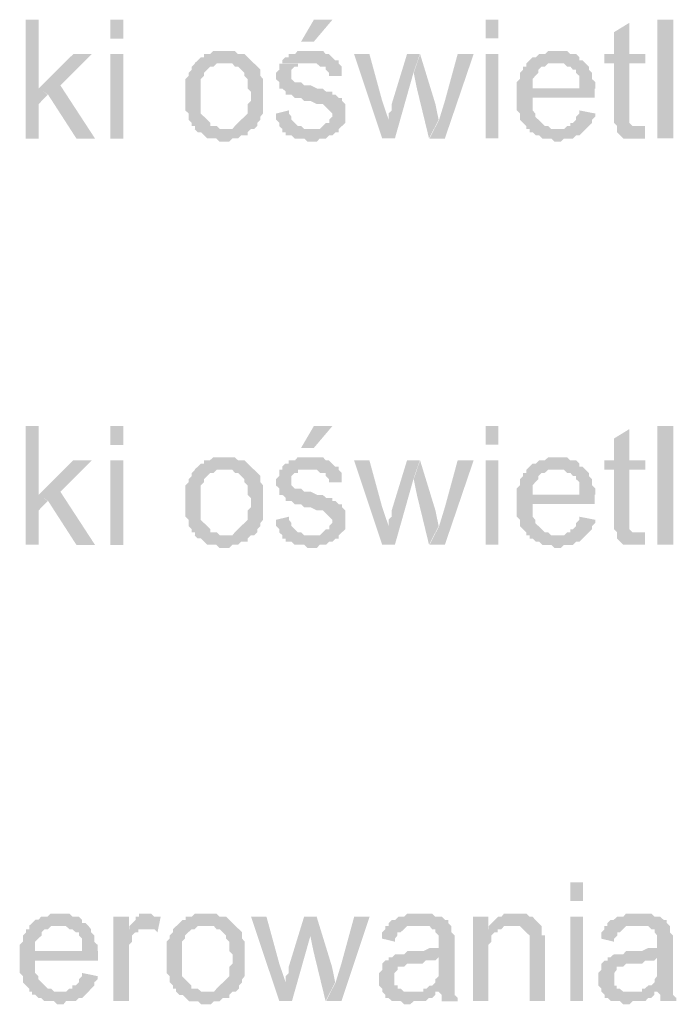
# Model space of a CAD drawing. Header units: millimetres. Extents: x -523 to 1404227, y -783705 to 1038705.
# Tile 225 of 256: x 416037 to 416926, y 247672 to 249005. Entities that reach past the tile are written whole.
import ezdxf

# ---------------------------------------------------------------- set-up
doc = ezdxf.new("R2010")
doc.units = ezdxf.units.MM
doc.linetypes.add('ACAD_ISO08W100', pattern=[36, 24, -3, 6, -3])
doc.layers.add('!!ELEKTRYKA', color=7, linetype='Continuous')

msp = doc.modelspace()

# ---------------------------------------------------------------- hatches: boundary and pattern name
at = {"layer": '!!ELEKTRYKA', "linetype": 'ACAD_ISO08W100'}
for points in [[(416062.29, 249005.14), (416044.93, 249005.14), (416044.93, 248844.23), (416062.29, 248844.23), (416062.29, 248890.78), (416074.45, 248903.54), (416062.29, 248911.97)], [(416861.81, 249000.86), (416841.09, 248988.17), (416841.09, 248958.55), (416828.13, 248958.55), (416828.13, 248945.85), (416841.09, 248945.85), (416841.09, 248878.15), (416841.09, 248878.15), (416841.09, 248869.69), (416841.09, 248865.46), (416845.41, 248861.22), (416874.77, 248861.22), (416870.45, 248861.22), (416866.13, 248861.22), (416866.13, 248861.22), (416861.81, 248865.46), (416861.81, 248865.46), (416861.81, 248869.69), (416861.81, 248878.15), (416861.81, 248945.85), (416883.4, 248945.85), (416883.4, 248958.55), (416861.81, 248958.55)], [(416134.24, 248958.48), (416109.06, 248958.48), (416062.18, 248911.94), (416075.2, 248903.43), (416113.41, 248844.21), (416138.59, 248844.21), (416091.7, 248916.19)], [(416315.81, 248962.82), (416315.81, 248962.82), (416307.15, 248962.82), (416302.81, 248962.82), (416298.48, 248962.82), (416294.14, 248958.57), (416290.67, 248958.57), (416286.34, 248958.57), (416286.34, 248954.33), (416282, 248954.33), (416277.67, 248950.16), (416277.67, 248950.16), (416273.33, 248945.92), (416315.81, 248945.92), (416315.81, 248945.92), (416320.15, 248945.92), (416324.48, 248945.92), (416327.95, 248941.67), (416332.29, 248941.67), (416336.62, 248937.42), (416336.62, 248937.42), (416340.96, 248933.17), (416340.96, 248928.92), (416345.29, 248924.76), (416345.29, 248920.51), (416345.29, 248916.26), (416345.29, 248912.02), (416349.63, 248907.77), (416349.63, 248903.52), (416349.63, 248903.52), (416349.63, 248895.11), (416345.29, 248890.86), (416345.29, 248886.61), (416345.29, 248882.37), (416345.29, 248878.12), (416340.96, 248873.96), (416340.96, 248873.96), (416336.62, 248869.71), (416336.62, 248869.71), (416332.29, 248865.46), (416327.95, 248861.21), (416327.95, 248861.21), (416324.48, 248856.96), (416320.15, 248856.96), (416315.81, 248856.96), (416273.33, 248856.96), (416277.67, 248852.72), (416282, 248852.72), (416286.34, 248848.55), (416286.34, 248848.55), (416290.67, 248844.31), (416294.14, 248844.31), (416298.48, 248844.31), (416302.81, 248844.31), (416307.15, 248840.06), (416315.81, 248840.06), (416315.81, 248840.06), (416320.15, 248840.06), (416324.48, 248844.31), (416327.95, 248844.31), (416332.29, 248844.31), (416336.62, 248848.55), (416340.96, 248848.55), (416345.29, 248848.55), (416345.29, 248852.72), (416349.63, 248856.96), (416353.96, 248856.96), (416358.3, 248861.21), (416358.3, 248865.46), (416362.63, 248869.71), (416362.63, 248869.71), (416362.63, 248873.96), (416366.1, 248878.12), (416366.1, 248878.12), (416366.1, 248882.37), (416366.1, 248886.61), (416366.1, 248895.11), (416366.1, 248899.36), (416366.1, 248903.52), (416366.1, 248907.77), (416366.1, 248912.02), (416366.1, 248916.26), (416366.1, 248920.51), (416366.1, 248924.76), (416362.63, 248928.92), (416362.63, 248933.17), (416362.63, 248937.42), (416358.3, 248941.67), (416353.96, 248945.92), (416353.96, 248945.92), (416349.63, 248950.16), (416345.29, 248954.33), (416345.29, 248954.33), (416340.96, 248958.57), (416336.62, 248958.57), (416332.29, 248958.57), (416327.95, 248962.82), (416324.48, 248962.82), (416320.15, 248962.82)], [(416425.81, 248962.78), (416425.81, 248962.78), (416417.14, 248962.78), (416412.81, 248962.78), (416409.35, 248958.53), (416409.35, 248958.53), (416405.02, 248958.53), (416400.68, 248958.53), (416400.68, 248954.37), (416396.35, 248954.37), (416392.02, 248950.13), (416392.02, 248945.89), (416430.14, 248945.89), (416430.14, 248945.89), (416434.47, 248945.89), (416438.8, 248945.89), (416443.13, 248941.64), (416447.46, 248941.64), (416450.93, 248941.64), (416450.93, 248937.4), (416455.26, 248933.15), (416455.26, 248928.91), (416472.58, 248928.91), (416472.58, 248933.15), (416472.58, 248937.4), (416472.58, 248941.64), (416468.25, 248945.89), (416468.25, 248950.13), (416468.25, 248950.13), (416463.92, 248950.13), (416459.59, 248954.37), (416455.26, 248958.53), (416450.93, 248958.53), (416450.93, 248958.53), (416447.46, 248962.78), (416443.13, 248962.78), (416438.8, 248962.78), (416434.47, 248962.78)], [(416510.09, 248958.56), (416489.32, 248958.56), (416527.41, 248844.29), (416536.06, 248869.66), (416527.41, 248895.11)], [(416578.33, 248958.61), (416561.02, 248958.61), (416540.25, 248890.85), (416540.25, 248886.61), (416540.25, 248882.37), (416535.93, 248878.13), (416535.93, 248873.97), (416535.93, 248869.73), (416535.93, 248869.73), (416527.27, 248844.29), (416544.58, 248844.29), (416569.68, 248933.17)], [(416578.71, 248958.49), (416570.05, 248933.14), (416574.38, 248911.95), (416590.82, 248844.2), (416603.8, 248869.64), (416599.47, 248890.75)], [(416651.13, 248958.47), (416629.51, 248958.47), (416612.21, 248894.98), (416604.42, 248869.55), (416591.45, 248844.2), (416612.21, 248844.2)], [(416764.9, 248962.77), (416760.58, 248962.77), (416756.26, 248962.77), (416751.94, 248962.77), (416747.62, 248958.53), (416744.16, 248958.53), (416739.84, 248958.53), (416735.52, 248954.3), (416731.2, 248954.3), (416726.88, 248950.06), (416722.56, 248945.83), (416764.9, 248945.83), (416764.9, 248945.83), (416769.22, 248945.83), (416773.55, 248945.83), (416777.87, 248941.6), (416782.19, 248941.6), (416785.64, 248937.36), (416789.97, 248937.36), (416789.97, 248933.13), (416789.97, 248933.13), (416794.29, 248928.89), (416794.29, 248924.66), (416794.29, 248920.42), (416794.29, 248911.95), (416731.2, 248911.95), (416815.89, 248911.95), (416815.89, 248916.19), (416815.89, 248920.42), (416811.57, 248924.66), (416811.57, 248928.89), (416811.57, 248933.13), (416807.25, 248937.36), (416807.25, 248941.6), (416802.93, 248945.83), (416802.93, 248945.83), (416798.61, 248950.06), (416794.29, 248950.06), (416794.29, 248954.3), (416789.97, 248958.53), (416785.64, 248958.53), (416782.19, 248958.53), (416777.87, 248962.77), (416773.55, 248962.77), (416769.22, 248962.77)], [(416273.92, 248945.88), (416273.92, 248945.88), (416269.58, 248941.63), (416269.58, 248937.38), (416265.25, 248933.13), (416265.25, 248928.88), (416260.91, 248924.63), (416260.91, 248920.47), (416260.91, 248916.22), (416260.91, 248911.97), (416260.91, 248907.73), (416260.91, 248903.48), (416260.91, 248903.48), (416260.91, 248895.07), (416260.91, 248890.82), (416260.91, 248886.57), (416260.91, 248882.32), (416265.25, 248878.07), (416265.25, 248873.91), (416265.25, 248869.66), (416269.58, 248865.41), (416269.58, 248861.17), (416273.92, 248861.17), (416273.92, 248856.92), (416315.54, 248856.92), (416312.07, 248856.92), (416307.73, 248856.92), (416303.4, 248861.17), (416299.06, 248861.17), (416294.73, 248861.17), (416294.73, 248865.41), (416290.39, 248869.66), (416290.39, 248869.66), (416286.06, 248873.91), (416286.06, 248873.91), (416281.72, 248878.07), (416281.72, 248882.32), (416281.72, 248886.57), (416281.72, 248890.82), (416281.72, 248895.07), (416281.72, 248903.48), (416281.72, 248903.48), (416281.72, 248907.73), (416281.72, 248911.97), (416281.72, 248916.22), (416281.72, 248920.47), (416281.72, 248924.63), (416286.06, 248928.88), (416286.06, 248933.13), (416290.39, 248937.38), (416290.39, 248937.38), (416294.73, 248941.63), (416299.06, 248941.63), (416303.4, 248945.88), (416307.73, 248945.88), (416312.07, 248945.88), (416315.54, 248945.88)], [(416392.4, 248945.8), (416388.07, 248945.8), (416388.07, 248941.56), (416388.07, 248937.4), (416383.74, 248933.16), (416383.74, 248928.91), (416383.74, 248924.67), (416388.07, 248920.42), (416388.07, 248916.18), (416388.07, 248911.93), (416392.4, 248911.93), (416396.74, 248907.69), (416396.74, 248903.53), (416401.07, 248903.53), (416401.07, 248903.53), (416404.53, 248903.53), (416408.86, 248899.28), (416413.2, 248899.28), (416417.53, 248899.28), (416421.86, 248895.04), (416426.19, 248895.04), (416430.52, 248895.04), (416439.18, 248890.79), (416442.65, 248890.79), (416446.98, 248890.79), (416451.31, 248886.55), (416451.31, 248886.55), (416455.64, 248882.3), (416455.64, 248882.3), (416459.98, 248878.06), (416459.98, 248873.9), (416455.64, 248869.66), (416455.64, 248865.41), (416451.31, 248865.41), (416446.98, 248861.17), (416446.98, 248861.17), (416442.65, 248856.92), (416439.18, 248856.92), (416430.52, 248856.92), (416392.4, 248856.92), (416392.4, 248852.68), (416396.74, 248852.68), (416396.74, 248848.43), (416401.07, 248848.43), (416404.53, 248848.43), (416408.86, 248844.19), (416413.2, 248844.19), (416417.53, 248844.19), (416421.86, 248844.19), (416426.19, 248840.03), (416430.52, 248840.03), (416434.85, 248840.03), (416439.18, 248840.03), (416442.65, 248844.19), (416446.98, 248844.19), (416451.31, 248844.19), (416455.64, 248848.43), (416459.98, 248848.43), (416464.31, 248852.68), (416468.64, 248852.68), (416468.64, 248856.92), (416472.97, 248861.17), (416472.97, 248861.17), (416477.3, 248865.41), (416477.3, 248869.66), (416477.3, 248873.9), (416477.3, 248878.06), (416477.3, 248878.06), (416477.3, 248882.3), (416477.3, 248886.55), (416477.3, 248890.79), (416472.97, 248895.04), (416472.97, 248899.28), (416468.64, 248899.28), (416464.31, 248903.53), (416459.98, 248903.53), (416459.98, 248907.69), (416455.64, 248907.69), (416451.31, 248907.69), (416446.98, 248911.93), (416442.65, 248911.93), (416439.18, 248911.93), (416430.52, 248916.18), (416430.52, 248916.18), (416426.19, 248916.18), (416421.86, 248916.18), (416417.53, 248920.42), (416413.2, 248920.42), (416413.2, 248920.42), (416408.86, 248920.42), (416404.53, 248924.67), (416404.53, 248928.91), (416404.53, 248933.16), (416404.53, 248933.16), (416404.53, 248937.4), (416408.86, 248941.56), (416413.2, 248941.56), (416413.2, 248945.8), (416417.53, 248945.8), (416426.19, 248945.8), (416430.52, 248945.8)], [(416722.41, 248945.84), (416722.41, 248945.84), (416722.41, 248941.61), (416718.09, 248941.61), (416718.09, 248937.37), (416713.77, 248933.14), (416713.77, 248928.9), (416713.77, 248924.75), (416709.45, 248920.52), (416709.45, 248916.28), (416709.45, 248912.05), (416709.45, 248907.81), (416709.45, 248899.34), (416709.45, 248895.11), (416709.45, 248890.87), (416709.45, 248886.64), (416709.45, 248882.4), (416713.77, 248878.17), (416713.77, 248873.93), (416713.77, 248869.7), (416718.09, 248865.46), (416718.09, 248865.46), (416722.41, 248861.23), (416722.41, 248856.99), (416764.76, 248856.99), (416764.76, 248856.99), (416760.44, 248856.99), (416756.12, 248856.99), (416751.8, 248861.23), (416747.47, 248861.23), (416743.15, 248865.46), (416738.83, 248869.7), (416738.83, 248869.7), (416738.83, 248869.7), (416734.51, 248873.93), (416734.51, 248878.17), (416731.05, 248882.4), (416731.05, 248886.64), (416731.05, 248890.87), (416731.05, 248899.34), (416814.89, 248899.34), (416814.89, 248899.34), (416814.89, 248903.58), (416814.89, 248907.81), (416814.89, 248912.05), (416731.05, 248912.05), (416731.05, 248912.05), (416731.05, 248920.52), (416731.05, 248924.75), (416734.51, 248928.9), (416734.51, 248928.9), (416738.83, 248933.14), (416738.83, 248937.37), (416743.15, 248941.61), (416747.47, 248941.61), (416751.8, 248945.84), (416756.12, 248945.84), (416760.44, 248945.84), (416764.76, 248945.84)], [(416401.07, 248882.3), (416383.74, 248878.06), (416383.74, 248878.06), (416383.74, 248873.9), (416383.74, 248869.66), (416388.07, 248865.41), (416388.07, 248861.17), (416392.4, 248856.92), (416430.52, 248856.92), (416430.52, 248856.92), (416426.19, 248856.92), (416421.86, 248856.92), (416417.53, 248861.17), (416413.2, 248861.17), (416408.86, 248865.41), (416408.86, 248865.41), (416404.53, 248869.66), (416404.53, 248873.9), (416401.07, 248878.06)], [(416794.29, 248882.31), (416794.29, 248878.08), (416789.97, 248873.84), (416789.97, 248869.61), (416785.64, 248865.37), (416782.19, 248865.37), (416782.19, 248861.14), (416777.87, 248861.14), (416773.55, 248856.9), (416769.22, 248856.9), (416764.9, 248856.9), (416722.56, 248856.9), (416726.88, 248856.9), (416726.88, 248852.67), (416731.2, 248852.67), (416735.52, 248848.43), (416739.84, 248848.43), (416744.16, 248844.2), (416747.62, 248844.2), (416751.94, 248844.2), (416756.26, 248844.2), (416760.58, 248839.96), (416764.9, 248839.96), (416769.22, 248839.96), (416773.55, 248844.2), (416777.87, 248844.2), (416782.19, 248844.2), (416785.64, 248844.2), (416789.97, 248848.43), (416794.29, 248848.43), (416798.61, 248852.67), (416798.61, 248852.67), (416802.93, 248856.9), (416807.25, 248861.14), (416807.25, 248861.14), (416811.57, 248865.37), (416811.57, 248869.61), (416815.89, 248873.84), (416815.89, 248878.08)], [(416883.38, 248861.17), (416879.06, 248861.17), (416874.74, 248861.17), (416845.39, 248861.17), (416845.39, 248856.85), (416845.39, 248856.85), (416845.39, 248852.62), (416849.7, 248848.39), (416854.02, 248844.16), (416858.34, 248844.16), (416858.34, 248844.16), (416866.97, 248844.16), (416870.43, 248844.16), (416870.43, 248844.16), (416874.74, 248844.16), (416879.06, 248844.16), (416883.38, 248844.16)], [(416062.29, 248454.77), (416044.93, 248454.77), (416044.93, 248293.94), (416062.29, 248293.94), (416062.29, 248340.49), (416074.45, 248353.17), (416062.29, 248361.68)], [(416861.81, 248450.51), (416841.09, 248437.81), (416841.09, 248408.19), (416828.13, 248408.19), (416828.13, 248395.5), (416841.09, 248395.5), (416841.09, 248327.8), (416841.09, 248327.8), (416841.09, 248319.33), (416841.09, 248315.1), (416845.41, 248310.87), (416874.77, 248310.87), (416870.45, 248310.87), (416866.13, 248310.87), (416866.13, 248310.87), (416861.81, 248315.1), (416861.81, 248315.1), (416861.81, 248319.33), (416861.81, 248327.8), (416861.81, 248395.5), (416883.4, 248395.5), (416883.4, 248408.19), (416861.81, 248408.19)], [(416134.24, 248408.17), (416109.06, 248408.17), (416062.18, 248361.54), (416075.2, 248353.12), (416113.41, 248293.82), (416138.59, 248293.82), (416091.7, 248365.8)], [(416315.81, 248412.47), (416315.81, 248412.47), (416307.15, 248412.47), (416302.81, 248412.47), (416298.48, 248412.47), (416294.14, 248408.22), (416290.67, 248408.22), (416286.34, 248408.22), (416286.34, 248403.97), (416282, 248403.97), (416277.67, 248399.81), (416277.67, 248399.81), (416273.33, 248395.56), (416315.81, 248395.56), (416315.81, 248395.56), (416320.15, 248395.56), (416324.48, 248395.56), (416327.95, 248391.31), (416332.29, 248391.31), (416336.62, 248387.06), (416336.62, 248387.06), (416340.96, 248382.82), (416340.96, 248378.57), (416345.29, 248374.41), (416345.29, 248370.16), (416345.29, 248365.91), (416345.29, 248361.66), (416349.63, 248357.41), (416349.63, 248353.25), (416349.63, 248353.25), (416349.63, 248344.75), (416345.29, 248340.51), (416345.29, 248336.26), (416345.29, 248332.01), (416345.29, 248327.85), (416340.96, 248323.6), (416340.96, 248323.6), (416336.62, 248319.35), (416336.62, 248319.35), (416332.29, 248315.1), (416327.95, 248310.86), (416327.95, 248310.86), (416324.48, 248306.61), (416320.15, 248306.61), (416315.81, 248306.61), (416273.33, 248306.61), (416277.67, 248302.45), (416282, 248302.45), (416286.34, 248298.2), (416286.34, 248298.2), (416290.67, 248293.95), (416294.14, 248293.95), (416298.48, 248293.95), (416302.81, 248293.95), (416307.15, 248289.7), (416315.81, 248289.7), (416315.81, 248289.7), (416320.15, 248289.7), (416324.48, 248293.95), (416327.95, 248293.95), (416332.29, 248293.95), (416336.62, 248298.2), (416340.96, 248298.2), (416345.29, 248298.2), (416345.29, 248302.45), (416349.63, 248306.61), (416353.96, 248306.61), (416358.3, 248310.86), (416358.3, 248315.1), (416362.63, 248319.35), (416362.63, 248319.35), (416362.63, 248323.6), (416366.1, 248327.85), (416366.1, 248327.85), (416366.1, 248332.01), (416366.1, 248336.26), (416366.1, 248344.75), (416366.1, 248349), (416366.1, 248353.25), (416366.1, 248357.41), (416366.1, 248361.66), (416366.1, 248365.91), (416366.1, 248370.16), (416366.1, 248374.41), (416362.63, 248378.57), (416362.63, 248382.82), (416362.63, 248387.06), (416358.3, 248391.31), (416353.96, 248395.56), (416353.96, 248395.56), (416349.63, 248399.81), (416345.29, 248403.97), (416345.29, 248403.97), (416340.96, 248408.22), (416336.62, 248408.22), (416332.29, 248408.22), (416327.95, 248412.47), (416324.48, 248412.47), (416320.15, 248412.47)], [(416425.81, 248412.45), (416425.81, 248412.45), (416417.14, 248412.45), (416412.81, 248412.45), (416409.35, 248408.21), (416409.35, 248408.21), (416405.02, 248408.21), (416400.68, 248408.21), (416400.68, 248403.96), (416396.35, 248403.96), (416392.02, 248399.72), (416392.02, 248395.56), (416430.14, 248395.56), (416430.14, 248395.56), (416434.47, 248395.56), (416438.8, 248395.56), (416443.13, 248391.31), (416447.46, 248391.31), (416450.93, 248391.31), (416450.93, 248387.07), (416455.26, 248382.82), (416455.26, 248378.58), (416472.58, 248378.58), (416472.58, 248382.82), (416472.58, 248387.07), (416472.58, 248391.31), (416468.25, 248395.56), (416468.25, 248399.72), (416468.25, 248399.72), (416463.92, 248399.72), (416459.59, 248403.96), (416455.26, 248408.21), (416450.93, 248408.21), (416450.93, 248408.21), (416447.46, 248412.45), (416443.13, 248412.45), (416438.8, 248412.45), (416434.47, 248412.45)], [(416510.09, 248408.26), (416489.32, 248408.26), (416527.41, 248293.91), (416536.06, 248319.36), (416527.41, 248344.73)], [(416578.33, 248408.29), (416561.02, 248408.29), (416540.25, 248340.53), (416540.25, 248336.29), (416540.25, 248332.05), (416535.93, 248327.81), (416535.93, 248323.57), (416535.93, 248319.33), (416535.93, 248319.33), (416527.27, 248293.97), (416544.58, 248293.97), (416569.68, 248382.85)], [(416578.71, 248408.17), (416570.05, 248382.82), (416574.38, 248361.62), (416590.82, 248293.88), (416603.8, 248319.32), (416599.47, 248340.43)], [(416651.13, 248408.15), (416629.51, 248408.15), (416612.21, 248344.65), (416604.42, 248319.22), (416591.45, 248293.88), (416612.21, 248293.88)], [(416764.9, 248412.43), (416760.58, 248412.43), (416756.26, 248412.43), (416751.94, 248412.43), (416747.62, 248408.2), (416744.16, 248408.2), (416739.84, 248408.2), (416735.52, 248403.96), (416731.2, 248403.96), (416726.88, 248399.73), (416722.56, 248395.5), (416764.9, 248395.5), (416764.9, 248395.5), (416769.22, 248395.5), (416773.55, 248395.5), (416777.87, 248391.26), (416782.19, 248391.26), (416785.64, 248387.03), (416789.97, 248387.03), (416789.97, 248382.79), (416789.97, 248382.79), (416794.29, 248378.56), (416794.29, 248374.32), (416794.29, 248370.09), (416794.29, 248361.62), (416731.2, 248361.62), (416815.89, 248361.62), (416815.89, 248365.85), (416815.89, 248370.09), (416811.57, 248374.32), (416811.57, 248378.56), (416811.57, 248382.79), (416807.25, 248387.03), (416807.25, 248391.26), (416802.93, 248395.5), (416802.93, 248395.5), (416798.61, 248399.73), (416794.29, 248399.73), (416794.29, 248403.96), (416789.97, 248408.2), (416785.64, 248408.2), (416782.19, 248408.2), (416777.87, 248412.43), (416773.55, 248412.43), (416769.22, 248412.43)], [(416273.92, 248395.47), (416273.92, 248395.47), (416269.58, 248391.22), (416269.58, 248387.06), (416265.25, 248382.81), (416265.25, 248378.56), (416260.91, 248374.32), (416260.91, 248370.07), (416260.91, 248365.82), (416260.91, 248361.66), (416260.91, 248357.41), (416260.91, 248353.16), (416260.91, 248353.16), (416260.91, 248344.66), (416260.91, 248340.5), (416260.91, 248336.25), (416260.91, 248332), (416265.25, 248327.76), (416265.25, 248323.51), (416265.25, 248319.26), (416269.58, 248315.1), (416269.58, 248310.85), (416273.92, 248310.85), (416273.92, 248306.6), (416315.54, 248306.6), (416312.07, 248306.6), (416307.73, 248306.6), (416303.4, 248310.85), (416299.06, 248310.85), (416294.73, 248310.85), (416294.73, 248315.1), (416290.39, 248319.26), (416290.39, 248319.26), (416286.06, 248323.51), (416286.06, 248323.51), (416281.72, 248327.76), (416281.72, 248332), (416281.72, 248336.25), (416281.72, 248340.5), (416281.72, 248344.66), (416281.72, 248353.16), (416281.72, 248353.16), (416281.72, 248357.41), (416281.72, 248361.66), (416281.72, 248365.82), (416281.72, 248370.07), (416281.72, 248374.32), (416286.06, 248378.56), (416286.06, 248382.81), (416290.39, 248387.06), (416290.39, 248387.06), (416294.73, 248391.22), (416299.06, 248391.22), (416303.4, 248395.47), (416307.73, 248395.47), (416312.07, 248395.47), (416315.54, 248395.47)], [(416392.4, 248395.45), (416388.07, 248395.45), (416388.07, 248391.29), (416388.07, 248387.04), (416383.74, 248382.8), (416383.74, 248378.55), (416383.74, 248374.31), (416388.07, 248370.06), (416388.07, 248365.82), (416388.07, 248361.57), (416392.4, 248361.57), (416396.74, 248357.41), (416396.74, 248353.17), (416401.07, 248353.17), (416401.07, 248353.17), (416404.53, 248353.17), (416408.86, 248348.92), (416413.2, 248348.92), (416417.53, 248348.92), (416421.86, 248344.68), (416426.19, 248344.68), (416430.52, 248344.68), (416439.18, 248340.44), (416442.65, 248340.44), (416446.98, 248340.44), (416451.31, 248336.19), (416451.31, 248336.19), (416455.64, 248331.95), (416455.64, 248331.95), (416459.98, 248327.79), (416459.98, 248323.54), (416455.64, 248319.3), (416455.64, 248315.05), (416451.31, 248315.05), (416446.98, 248310.81), (416446.98, 248310.81), (416442.65, 248306.56), (416439.18, 248306.56), (416430.52, 248306.56), (416392.4, 248306.56), (416392.4, 248302.32), (416396.74, 248302.32), (416396.74, 248298.07), (416401.07, 248298.07), (416404.53, 248298.07), (416408.86, 248293.92), (416413.2, 248293.92), (416417.53, 248293.92), (416421.86, 248293.92), (416426.19, 248289.67), (416430.52, 248289.67), (416434.85, 248289.67), (416439.18, 248289.67), (416442.65, 248293.92), (416446.98, 248293.92), (416451.31, 248293.92), (416455.64, 248298.07), (416459.98, 248298.07), (416464.31, 248302.32), (416468.64, 248302.32), (416468.64, 248306.56), (416472.97, 248310.81), (416472.97, 248310.81), (416477.3, 248315.05), (416477.3, 248319.3), (416477.3, 248323.54), (416477.3, 248327.79), (416477.3, 248327.79), (416477.3, 248331.95), (416477.3, 248336.19), (416477.3, 248340.44), (416472.97, 248344.68), (416472.97, 248348.92), (416468.64, 248348.92), (416464.31, 248353.17), (416459.98, 248353.17), (416459.98, 248357.41), (416455.64, 248357.41), (416451.31, 248357.41), (416446.98, 248361.57), (416442.65, 248361.57), (416439.18, 248361.57), (416430.52, 248365.82), (416430.52, 248365.82), (416426.19, 248365.82), (416421.86, 248365.82), (416417.53, 248370.06), (416413.2, 248370.06), (416413.2, 248370.06), (416408.86, 248370.06), (416404.53, 248374.31), (416404.53, 248378.55), (416404.53, 248382.8), (416404.53, 248382.8), (416404.53, 248387.04), (416408.86, 248391.29), (416413.2, 248391.29), (416413.2, 248395.45), (416417.53, 248395.45), (416426.19, 248395.45), (416430.52, 248395.45)], [(416722.41, 248395.54), (416722.41, 248395.54), (416722.41, 248391.31), (416718.09, 248391.31), (416718.09, 248387.07), (416713.77, 248382.84), (416713.77, 248378.6), (416713.77, 248374.37), (416709.45, 248370.13), (416709.45, 248365.9), (416709.45, 248361.66), (416709.45, 248357.43), (416709.45, 248348.96), (416709.45, 248344.72), (416709.45, 248340.49), (416709.45, 248336.25), (416709.45, 248332.02), (416713.77, 248327.78), (416713.77, 248323.55), (416713.77, 248319.31), (416718.09, 248315.08), (416718.09, 248315.08), (416722.41, 248310.84), (416722.41, 248306.61), (416764.76, 248306.61), (416764.76, 248306.61), (416760.44, 248306.61), (416756.12, 248306.61), (416751.8, 248310.84), (416747.47, 248310.84), (416743.15, 248315.08), (416738.83, 248319.31), (416738.83, 248319.31), (416738.83, 248319.31), (416734.51, 248323.55), (416734.51, 248327.78), (416731.05, 248332.02), (416731.05, 248336.25), (416731.05, 248340.49), (416731.05, 248348.96), (416814.89, 248348.96), (416814.89, 248348.96), (416814.89, 248353.19), (416814.89, 248357.43), (416814.89, 248361.66), (416731.05, 248361.66), (416731.05, 248361.66), (416731.05, 248370.13), (416731.05, 248374.37), (416734.51, 248378.6), (416734.51, 248378.6), (416738.83, 248382.84), (416738.83, 248387.07), (416743.15, 248391.31), (416747.47, 248391.31), (416751.8, 248395.54), (416756.12, 248395.54), (416760.44, 248395.54), (416764.76, 248395.54)], [(416401.07, 248331.95), (416383.74, 248327.79), (416383.74, 248327.79), (416383.74, 248323.54), (416383.74, 248319.3), (416388.07, 248315.05), (416388.07, 248310.81), (416392.4, 248306.56), (416430.52, 248306.56), (416430.52, 248306.56), (416426.19, 248306.56), (416421.86, 248306.56), (416417.53, 248310.81), (416413.2, 248310.81), (416408.86, 248315.05), (416408.86, 248315.05), (416404.53, 248319.3), (416404.53, 248323.54), (416401.07, 248327.79)], [(416794.29, 248331.98), (416794.29, 248327.74), (416789.97, 248323.51), (416789.97, 248319.27), (416785.64, 248315.04), (416782.19, 248315.04), (416782.19, 248310.8), (416777.87, 248310.8), (416773.55, 248306.57), (416769.22, 248306.57), (416764.9, 248306.57), (416722.56, 248306.57), (416726.88, 248306.57), (416726.88, 248302.33), (416731.2, 248302.33), (416735.52, 248298.1), (416739.84, 248298.1), (416744.16, 248293.86), (416747.62, 248293.86), (416751.94, 248293.86), (416756.26, 248293.86), (416760.58, 248289.63), (416764.9, 248289.63), (416769.22, 248289.63), (416773.55, 248293.86), (416777.87, 248293.86), (416782.19, 248293.86), (416785.64, 248293.86), (416789.97, 248298.1), (416794.29, 248298.1), (416798.61, 248302.33), (416798.61, 248302.33), (416802.93, 248306.57), (416807.25, 248310.8), (416807.25, 248310.8), (416811.57, 248315.04), (416811.57, 248319.27), (416815.89, 248323.51), (416815.89, 248327.74)], [(416883.38, 248310.79), (416879.06, 248310.79), (416874.74, 248310.79), (416845.39, 248310.79), (416845.39, 248306.56), (416845.39, 248306.56), (416845.39, 248302.33), (416849.7, 248298.1), (416854.02, 248293.87), (416858.34, 248293.87), (416858.34, 248293.87), (416866.97, 248293.87), (416870.43, 248293.87), (416870.43, 248293.87), (416874.74, 248293.87), (416879.06, 248293.87), (416883.38, 248293.87)], [(416091.62, 247794.36), (416087.27, 247794.36), (416082.93, 247794.36), (416078.59, 247794.36), (416074.25, 247790.1), (416069.91, 247790.1), (416065.57, 247790.1), (416062.09, 247785.94), (416057.75, 247785.94), (416053.41, 247781.68), (416049.07, 247777.43), (416091.62, 247777.43), (416091.62, 247777.43), (416095.96, 247777.43), (416099.43, 247777.43), (416103.77, 247773.17), (416108.11, 247773.17), (416112.46, 247769), (416116.8, 247769), (416116.8, 247764.75), (416116.8, 247764.75), (416121.14, 247760.49), (416121.14, 247756.24), (416121.14, 247752.07), (416121.14, 247743.56), (416057.75, 247743.56), (416141.98, 247743.56), (416141.98, 247747.82), (416141.98, 247752.07), (416137.64, 247756.24), (416137.64, 247760.49), (416137.64, 247764.75), (416133.3, 247769), (416133.3, 247773.17), (416129.82, 247777.43), (416129.82, 247777.43), (416125.48, 247781.68), (416121.14, 247781.68), (416121.14, 247785.94), (416116.8, 247790.1), (416112.46, 247790.1), (416108.11, 247790.1), (416103.77, 247794.36), (416099.43, 247794.36), (416095.96, 247794.36)], [(416210.16, 247794.34), (416205.83, 247794.34), (416202.36, 247794.34), (416198.02, 247794.34), (416198.02, 247790.09), (416193.68, 247790.09), (416193.68, 247785.83), (416189.34, 247781.58), (416185.01, 247777.33), (416185.01, 247773.17), (416205.83, 247773.17), (416210.16, 247773.17), (416214.5, 247773.17), (416218.84, 247773.17), (416223.18, 247768.92), (416227.51, 247790.09), (416223.18, 247790.09), (416218.84, 247790.09), (416214.5, 247794.34), (416214.5, 247794.34)], [(416290.98, 247794.29), (416290.98, 247794.29), (416282.31, 247794.29), (416277.97, 247794.29), (416273.64, 247794.29), (416269.3, 247790.04), (416265.83, 247790.04), (416261.5, 247790.04), (416261.5, 247785.79), (416257.16, 247785.79), (416252.83, 247781.63), (416252.83, 247781.63), (416248.49, 247777.38), (416290.98, 247777.38), (416290.98, 247777.38), (416295.32, 247777.38), (416299.65, 247777.38), (416303.12, 247773.13), (416307.46, 247773.13), (416311.79, 247768.88), (416311.79, 247768.88), (416316.13, 247764.64), (416316.13, 247760.47), (416320.46, 247756.22), (416320.46, 247751.98), (416320.46, 247747.73), (416320.46, 247743.48), (416324.8, 247739.23), (416324.8, 247735.07), (416324.8, 247735.07), (416324.8, 247726.57), (416320.46, 247722.32), (416320.46, 247718.07), (416320.46, 247713.82), (416320.46, 247709.66), (416316.13, 247705.41), (416316.13, 247705.41), (416311.79, 247701.16), (416311.79, 247701.16), (416307.46, 247696.91), (416303.12, 247692.66), (416303.12, 247692.66), (416299.65, 247688.5), (416295.32, 247688.5), (416290.98, 247688.5), (416248.49, 247688.5), (416252.83, 247684.25), (416257.16, 247684.25), (416261.5, 247680), (416261.5, 247680), (416265.83, 247675.76), (416269.3, 247675.76), (416273.64, 247675.76), (416277.97, 247675.76), (416282.31, 247671.51), (416290.98, 247671.51), (416290.98, 247671.51), (416295.32, 247671.51), (416299.65, 247675.76), (416303.12, 247675.76), (416307.46, 247675.76), (416311.79, 247680), (416316.13, 247680), (416320.46, 247680), (416320.46, 247684.25), (416324.8, 247688.5), (416329.13, 247688.5), (416333.47, 247692.66), (416333.47, 247696.91), (416337.81, 247701.16), (416337.81, 247701.16), (416337.81, 247705.41), (416341.27, 247709.66), (416341.27, 247709.66), (416341.27, 247713.82), (416341.27, 247718.07), (416341.27, 247726.57), (416341.27, 247730.82), (416341.27, 247735.07), (416341.27, 247739.23), (416341.27, 247743.48), (416341.27, 247747.73), (416341.27, 247751.98), (416341.27, 247756.22), (416337.81, 247760.47), (416337.81, 247764.64), (416337.81, 247768.88), (416333.47, 247773.13), (416329.13, 247777.38), (416329.13, 247777.38), (416324.8, 247781.63), (416320.46, 247785.79), (416320.46, 247785.79), (416316.13, 247790.04), (416311.79, 247790.04), (416307.46, 247790.04), (416303.12, 247794.29), (416299.65, 247794.29), (416295.32, 247794.29)], [(416578.65, 247794.31), (416578.65, 247794.31), (416574.32, 247794.31), (416569.99, 247794.31), (416565.66, 247794.31), (416561.34, 247794.31), (416557.01, 247790.07), (416553.55, 247790.07), (416549.22, 247790.07), (416544.9, 247785.83), (416540.57, 247785.83), (416536.24, 247781.59), (416536.24, 247777.35), (416574.32, 247777.35), (416578.65, 247777.35), (416582.97, 247777.35), (416587.3, 247777.35), (416591.63, 247777.35), (416595.09, 247773.11), (416599.41, 247773.11), (416599.41, 247768.95), (416599.41, 247768.95), (416603.74, 247764.71), (416603.74, 247760.47), (416603.74, 247756.23), (416603.74, 247756.23), (416603.74, 247747.75), (416603.74, 247747.75), (416599.41, 247747.75), (416595.09, 247747.75), (416595.09, 247747.75), (416591.63, 247747.75), (416582.97, 247743.51), (416578.65, 247743.51), (416574.32, 247743.51), (416569.99, 247743.51), (416561.34, 247743.51), (416557.01, 247739.27), (416553.55, 247739.27), (416553.55, 247739.27), (416549.22, 247739.27), (416544.9, 247739.27), (416540.57, 247735.03), (416603.74, 247735.03), (416603.74, 247726.55), (416603.74, 247722.31), (416603.74, 247718.16), (416603.74, 247713.92), (416603.74, 247709.68), (416599.41, 247705.44), (416599.41, 247705.44), (416599.41, 247701.2), (416595.09, 247696.96), (416591.63, 247696.96), (416587.3, 247692.71), (416582.97, 247692.71), (416582.97, 247688.47), (416603.74, 247688.47), (416603.74, 247688.47), (416608.07, 247684.23), (416608.07, 247679.99), (416608.07, 247675.75), (416629.7, 247675.75), (416629.7, 247675.75), (416629.7, 247679.99), (416625.37, 247684.23), (416625.37, 247688.47), (416625.37, 247692.71), (416625.37, 247692.71), (416625.37, 247696.96), (416625.37, 247701.2), (416625.37, 247705.44), (416625.37, 247709.68), (416625.37, 247718.16), (416625.37, 247722.31), (416625.37, 247751.99), (416625.37, 247751.99), (416625.37, 247756.23), (416625.37, 247760.47), (416625.37, 247764.71), (416621.05, 247768.95), (416621.05, 247768.95), (416621.05, 247773.11), (416621.05, 247777.35), (416616.72, 247781.59), (416616.72, 247785.83), (416612.39, 247785.83), (416608.07, 247790.07), (416603.74, 247790.07), (416599.41, 247790.07), (416595.09, 247794.31), (416591.63, 247794.31), (416587.3, 247794.31), (416582.97, 247794.31)], [(416705.21, 247794.33), (416705.21, 247794.33), (416700.89, 247794.33), (416696.56, 247794.33), (416692.24, 247794.33), (416688.78, 247790.09), (416684.46, 247790.09), (416680.14, 247785.86), (416680.14, 247785.86), (416675.82, 247781.62), (416671.49, 247777.39), (416700.89, 247777.39), (416705.21, 247777.39), (416709.53, 247777.39), (416713.85, 247777.39), (416718.18, 247773.15), (416718.18, 247773.15), (416722.5, 247768.91), (416726.82, 247764.76), (416726.82, 247764.76), (416726.82, 247760.53), (416726.82, 247756.29), (416726.82, 247752.06), (416726.82, 247747.82), (416726.82, 247675.8), (416747.57, 247675.8), (416747.57, 247747.82), (416747.57, 247747.82), (416747.57, 247756.29), (416747.57, 247760.53), (416747.57, 247764.76), (416743.25, 247764.76), (416743.25, 247768.91), (416743.25, 247773.15), (416743.25, 247777.39), (416738.93, 247781.62), (416738.93, 247781.62), (416734.6, 247785.86), (416731.15, 247790.09), (416726.82, 247790.09), (416726.82, 247790.09), (416722.5, 247794.33), (416718.18, 247794.33), (416709.53, 247794.33)], [(416874.59, 247794.35), (416874.59, 247794.35), (416870.27, 247794.35), (416865.95, 247794.35), (416861.63, 247794.35), (416857.32, 247794.35), (416853.86, 247790.12), (416849.55, 247790.12), (416845.23, 247790.12), (416840.91, 247785.89), (416836.59, 247785.89), (416832.27, 247781.66), (416832.27, 247777.43), (416870.27, 247777.43), (416874.59, 247777.43), (416878.91, 247777.43), (416883.22, 247777.43), (416887.54, 247777.43), (416891.86, 247773.19), (416896.18, 247773.19), (416896.18, 247768.96), (416896.18, 247768.96), (416899.63, 247764.73), (416899.63, 247760.5), (416899.63, 247756.27), (416899.63, 247756.27), (416899.63, 247747.81), (416899.63, 247747.81), (416896.18, 247747.81), (416891.86, 247747.81), (416891.86, 247747.81), (416887.54, 247747.81), (416878.91, 247743.57), (416874.59, 247743.57), (416870.27, 247743.57), (416865.95, 247743.57), (416857.32, 247743.57), (416853.86, 247739.34), (416849.55, 247739.34), (416849.55, 247739.34), (416845.23, 247739.34), (416840.91, 247739.34), (416836.59, 247735.11), (416899.63, 247735.11), (416899.63, 247726.65), (416899.63, 247722.42), (416899.63, 247718.19), (416899.63, 247713.96), (416899.63, 247709.72), (416896.18, 247705.49), (416896.18, 247705.49), (416896.18, 247701.26), (416891.86, 247697.03), (416887.54, 247697.03), (416883.22, 247692.8), (416878.91, 247692.8), (416878.91, 247688.57), (416899.63, 247688.57), (416899.63, 247688.57), (416903.95, 247684.34), (416903.95, 247680.1), (416903.95, 247675.87), (416925.54, 247675.87), (416925.54, 247675.87), (416925.54, 247680.1), (416921.22, 247684.34), (416921.22, 247688.57), (416921.22, 247692.8), (416921.22, 247692.8), (416921.22, 247697.03), (416921.22, 247701.26), (416921.22, 247705.49), (416921.22, 247709.72), (416921.22, 247718.19), (416921.22, 247722.42), (416921.22, 247752.04), (416921.22, 247752.04), (416921.22, 247756.27), (416921.22, 247760.5), (416921.22, 247764.73), (416916.9, 247768.96), (416916.9, 247768.96), (416916.9, 247773.19), (416916.9, 247777.43), (416912.58, 247781.66), (416912.58, 247785.89), (416908.27, 247785.89), (416903.95, 247790.12), (416899.63, 247790.12), (416896.18, 247790.12), (416891.86, 247794.35), (416887.54, 247794.35), (416883.22, 247794.35), (416878.91, 247794.35)], [(416184.44, 247790.08), (416163.61, 247790.08), (416163.61, 247675.81), (416184.44, 247675.81), (416184.44, 247735.07), (416184.44, 247739.32), (416184.44, 247743.57), (416184.44, 247747.74), (416184.44, 247751.99), (416188.78, 247756.24), (416188.78, 247760.49), (416188.78, 247760.49), (416188.78, 247764.66), (416193.11, 247768.91), (416197.45, 247768.91), (416197.45, 247773.16), (416201.79, 247773.16), (416206.13, 247773.16), (416184.44, 247773.16)], [(416370.72, 247790.12), (416349.93, 247790.12), (416388.05, 247675.82), (416396.72, 247701.21), (416388.05, 247726.6)], [(416438.99, 247790.15), (416421.67, 247790.15), (416400.88, 247722.41), (416400.88, 247718.16), (416400.88, 247713.92), (416396.54, 247709.67), (416396.54, 247705.43), (416396.54, 247701.18), (416396.54, 247701.18), (416387.88, 247675.8), (416405.21, 247675.8), (416430.33, 247764.68)], [(416438.63, 247790.17), (416429.97, 247764.8), (416434.3, 247743.58), (416450.76, 247675.86), (416463.75, 247701.23), (416459.42, 247722.45)], [(416510.25, 247790.08), (416489.46, 247790.08), (416472.15, 247726.61), (416464.35, 247701.24), (416451.37, 247675.78), (416472.15, 247675.78)], [(416670.85, 247790.2), (416650.1, 247790.2), (416650.1, 247675.89), (416670.85, 247675.89), (416670.85, 247739.36), (416670.85, 247743.59), (416670.85, 247747.83), (416670.85, 247752.07), (416675.18, 247756.3), (416675.18, 247760.54), (416675.18, 247764.78), (416679.5, 247769.02), (416679.5, 247769.02), (416683.82, 247769.02), (416683.82, 247773.25), (416688.15, 247773.25), (416670.85, 247773.25)], [(416049.67, 247777.36), (416049.67, 247777.36), (416049.67, 247773.2), (416045.33, 247773.2), (416045.33, 247768.94), (416040.99, 247764.69), (416040.99, 247760.43), (416040.99, 247756.26), (416036.65, 247752.01), (416036.65, 247747.75), (416036.65, 247743.5), (416036.65, 247739.33), (416036.65, 247730.82), (416036.65, 247726.56), (416036.65, 247722.39), (416036.65, 247718.14), (416036.65, 247713.88), (416040.99, 247709.63), (416040.99, 247705.46), (416040.99, 247701.2), (416045.33, 247696.95), (416045.33, 247696.95), (416049.67, 247692.69), (416049.67, 247688.52), (416091.36, 247688.52), (416091.36, 247688.52), (416087.01, 247688.52), (416083.54, 247688.52), (416079.2, 247692.69), (416074.86, 247692.69), (416070.51, 247696.95), (416066.17, 247701.2), (416066.17, 247701.2), (416066.17, 247701.2), (416061.83, 247705.46), (416061.83, 247709.63), (416057.49, 247713.88), (416057.49, 247718.14), (416057.49, 247722.39), (416057.49, 247730.82), (416142.59, 247730.82), (416142.59, 247730.82), (416142.59, 247735.07), (416142.59, 247739.33), (416142.59, 247743.5), (416057.49, 247743.5), (416057.49, 247743.5), (416057.49, 247752.01), (416057.49, 247756.26), (416061.83, 247760.43), (416061.83, 247760.43), (416066.17, 247764.69), (416066.17, 247768.94), (416070.51, 247773.2), (416074.86, 247773.2), (416079.2, 247777.36), (416083.54, 247777.36), (416087.01, 247777.36), (416091.36, 247777.36)], [(416248.39, 247777.44), (416248.39, 247777.44), (416244.05, 247773.19), (416244.05, 247768.95), (416239.72, 247764.7), (416239.72, 247760.53), (416235.38, 247756.28), (416235.38, 247752.03), (416235.38, 247747.79), (416235.38, 247743.54), (416235.38, 247739.37), (416235.38, 247735.12), (416235.38, 247735.12), (416235.38, 247726.63), (416235.38, 247722.38), (416235.38, 247718.13), (416235.38, 247713.96), (416239.72, 247709.71), (416239.72, 247705.47), (416239.72, 247701.22), (416244.05, 247696.97), (416244.05, 247692.8), (416248.39, 247692.8), (416248.39, 247688.55), (416290.01, 247688.55), (416286.55, 247688.55), (416282.21, 247688.55), (416277.87, 247692.8), (416273.54, 247692.8), (416269.2, 247692.8), (416269.2, 247696.97), (416264.87, 247701.22), (416264.87, 247701.22), (416260.53, 247705.47), (416260.53, 247705.47), (416256.19, 247709.71), (416256.19, 247713.96), (416256.19, 247718.13), (416256.19, 247722.38), (416256.19, 247726.63), (416256.19, 247735.12), (416256.19, 247735.12), (416256.19, 247739.37), (416256.19, 247743.54), (416256.19, 247747.79), (416256.19, 247752.03), (416256.19, 247756.28), (416260.53, 247760.53), (416260.53, 247764.7), (416264.87, 247768.95), (416264.87, 247768.95), (416269.2, 247773.19), (416273.54, 247773.19), (416277.87, 247777.44), (416282.21, 247777.44), (416286.55, 247777.44), (416290.01, 247777.44)], [(416535.93, 247777.49), (416531.6, 247777.49), (416531.6, 247773.25), (416527.27, 247769.01), (416527.27, 247764.77), (416527.27, 247760.53), (416544.58, 247756.29), (416544.58, 247760.53), (416548.04, 247764.77), (416548.04, 247769.01), (416552.37, 247769.01), (416556.7, 247773.25), (416556.7, 247773.25), (416561.02, 247777.49), (416565.35, 247777.49), (416569.68, 247777.49), (416574, 247777.49)], [(416671.49, 247777.39), (416671.49, 247773.15), (416688.78, 247773.15), (416692.24, 247777.39), (416696.56, 247777.39), (416700.89, 247777.39)], [(416832.63, 247777.37), (416828.31, 247777.37), (416828.31, 247773.14), (416823.99, 247768.91), (416823.99, 247764.68), (416823.99, 247760.45), (416841.27, 247756.21), (416841.27, 247760.45), (416845.58, 247764.68), (416845.58, 247768.91), (416849.04, 247768.91), (416853.36, 247773.14), (416853.36, 247773.14), (416857.67, 247777.37), (416861.99, 247777.37), (416866.31, 247777.37), (416870.63, 247777.37)], [(416540.44, 247735.1), (416536.11, 247735.1), (416536.11, 247730.86), (416531.79, 247730.86), (416527.46, 247726.62), (416527.46, 247722.38), (416527.46, 247718.22), (416523.13, 247713.98), (416523.13, 247709.74), (416523.13, 247705.5), (416523.13, 247705.5), (416523.13, 247701.26), (416523.13, 247697.02), (416527.46, 247692.78), (416527.46, 247688.54), (416531.79, 247684.3), (416531.79, 247684.3), (416531.79, 247680.06), (416536.11, 247680.06), (416540.44, 247675.81), (416543.9, 247675.81), (416548.23, 247675.81), (416552.56, 247675.81), (416556.88, 247671.57), (416561.21, 247671.57), (416565.54, 247671.57), (416569.87, 247675.81), (416574.19, 247675.81), (416578.52, 247675.81), (416581.98, 247675.81), (416586.31, 247675.81), (416590.64, 247680.06), (416594.96, 247680.06), (416599.29, 247684.3), (416599.29, 247688.54), (416565.54, 247688.54), (416565.54, 247688.54), (416561.21, 247688.54), (416556.88, 247688.54), (416552.56, 247692.78), (416548.23, 247692.78), (416548.23, 247697.02), (416543.9, 247697.02), (416543.9, 247701.26), (416543.9, 247705.5), (416543.9, 247709.74), (416543.9, 247713.98), (416548.23, 247718.22), (416548.23, 247718.22), (416548.23, 247722.38), (416552.56, 247722.38), (416556.88, 247722.38), (416561.21, 247726.62), (416565.54, 247726.62), (416569.87, 247726.62), (416574.19, 247726.62), (416578.52, 247726.62), (416581.98, 247726.62), (416586.31, 247730.86), (416590.64, 247730.86), (416594.96, 247730.86), (416599.29, 247730.86), (416603.62, 247735.1)], [(416837.13, 247735.07), (416832.81, 247735.07), (416832.81, 247730.84), (416828.49, 247730.84), (416824.17, 247726.61), (416824.17, 247722.37), (416824.17, 247718.14), (416819.85, 247713.91), (416819.85, 247709.68), (416819.85, 247705.45), (416819.85, 247705.45), (416819.85, 247701.22), (416819.85, 247696.98), (416824.17, 247692.75), (416824.17, 247688.52), (416828.49, 247684.29), (416828.49, 247684.29), (416828.49, 247680.06), (416832.81, 247680.06), (416837.13, 247675.83), (416841.44, 247675.83), (416844.9, 247675.83), (416849.22, 247675.83), (416853.53, 247671.59), (416857.85, 247671.59), (416862.17, 247671.59), (416866.49, 247675.83), (416870.81, 247675.83), (416875.13, 247675.83), (416879.44, 247675.83), (416883.76, 247675.83), (416887.22, 247680.06), (416891.53, 247680.06), (416895.85, 247684.29), (416895.85, 247688.52), (416862.17, 247688.52), (416862.17, 247688.52), (416857.85, 247688.52), (416853.53, 247688.52), (416849.22, 247692.75), (416844.9, 247692.75), (416844.9, 247696.98), (416841.44, 247696.98), (416841.44, 247701.22), (416841.44, 247705.45), (416841.44, 247709.68), (416841.44, 247713.91), (416844.9, 247718.14), (416844.9, 247718.14), (416844.9, 247722.37), (416849.22, 247722.37), (416853.53, 247722.37), (416857.85, 247726.61), (416862.17, 247726.61), (416866.49, 247726.61), (416870.81, 247726.61), (416875.13, 247726.61), (416879.44, 247726.61), (416883.76, 247730.84), (416887.22, 247730.84), (416891.53, 247730.84), (416895.85, 247730.84), (416900.17, 247735.07)], [(416121.14, 247713.95), (416121.14, 247709.69), (416116.8, 247705.44), (416116.8, 247701.27), (416112.46, 247697.02), (416108.11, 247697.02), (416108.11, 247692.76), (416103.77, 247692.76), (416099.43, 247688.51), (416095.96, 247688.51), (416091.62, 247688.51), (416049.07, 247688.51), (416053.41, 247688.51), (416053.41, 247684.34), (416057.75, 247684.34), (416062.09, 247680.08), (416065.57, 247680.08), (416069.91, 247675.83), (416074.25, 247675.83), (416078.59, 247675.83), (416082.93, 247675.83), (416087.27, 247671.57), (416091.62, 247671.57), (416095.96, 247671.57), (416099.43, 247675.83), (416103.77, 247675.83), (416108.11, 247675.83), (416112.46, 247675.83), (416116.8, 247680.08), (416121.14, 247680.08), (416125.48, 247684.34), (416125.48, 247684.34), (416129.82, 247688.51), (416133.3, 247692.76), (416133.3, 247692.76), (416137.64, 247697.02), (416137.64, 247701.27), (416141.98, 247705.44), (416141.98, 247709.69)]]:
    msp.add_hatch(color=7, dxfattribs=at).paths.add_polyline_path(points)

# ---------------------------------------------------------------- linework, layer by layer
at = {"layer": '!!ELEKTRYKA', "color": 7, "linetype": 'ACAD_ISO08W100', "lineweight": -3}
for points in [[(416176.83, 249005.09), (416159.47, 249005.09), (416176.83, 248979.67), (416159.47, 248979.67)], [(416459.99, 249005.07), (416434.88, 249005.07), (416434.88, 248975.45), (416417.55, 248975.45)], [(416684.64, 249005.07), (416667.35, 249005.07), (416684.64, 248979.74), (416667.35, 248979.74)], [(416899.9, 248844.28), (416899.9, 249005.16), (416921.48, 248844.28), (416921.48, 249005.16)], [(416176.83, 248958.5), (416159.47, 248958.5), (416176.83, 248844.23), (416159.47, 248844.23)], [(416684.64, 248958.56), (416667.35, 248958.56), (416684.64, 248844.26), (416667.35, 248844.26)], [(416176.83, 248454.73), (416159.47, 248454.73), (416176.83, 248429.3), (416159.47, 248429.3)], [(416459.99, 248454.76), (416434.88, 248454.76), (416434.88, 248425.14), (416417.55, 248425.14)], [(416684.64, 248454.78), (416667.35, 248454.78), (416684.64, 248429.36), (416667.35, 248429.36)], [(416899.9, 248293.94), (416899.9, 248454.83), (416921.48, 248293.94), (416921.48, 248454.83)], [(416176.83, 248408.13), (416159.47, 248408.13), (416176.83, 248293.86), (416159.47, 248293.86)], [(416684.64, 248408.18), (416667.35, 248408.18), (416684.64, 248293.89), (416667.35, 248293.89)], [(416799.18, 247836.65), (416781.9, 247836.65), (416799.18, 247811.25), (416781.9, 247811.25)], [(416799.18, 247790.09), (416781.9, 247790.09), (416799.18, 247675.8), (416781.9, 247675.8)]]:
    msp.add_solid(points, dxfattribs=at)

doc.saveas('drawing.dxf')
